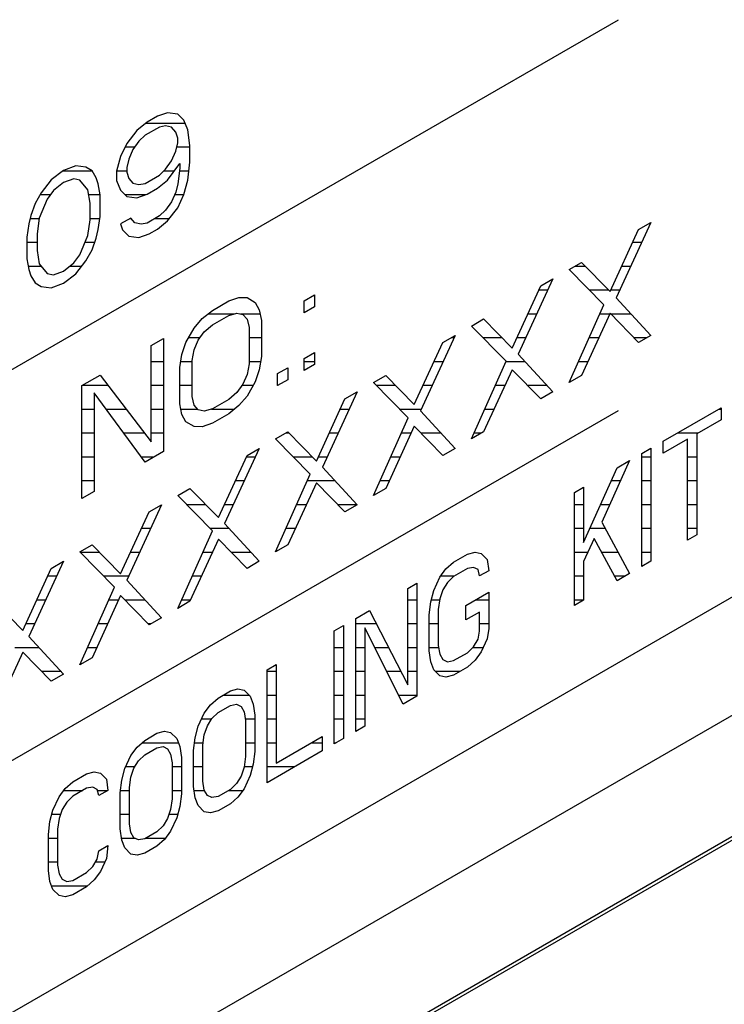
# Model space of a CAD drawing. Header units: millimetres. Extents: x 0 to 5600, y -1552 to 3960.
# Tile 180 of 199: x 4827 to 4843, y 2656 to 2679. Entities that reach past the tile are written whole.
import ezdxf

# ---------------------------------------------------------------- set-up
doc = ezdxf.new("R2010")
doc.units = ezdxf.units.MM
doc.header["$LTSCALE"] = 308
doc.layers.get('0').update_dxf_attribs({"linetype": 'CONTINUOUS'})

msp = doc.modelspace()

# ---------------------------------------------------------------- linework, layer by layer
at = {"color": 7, "linetype": 'Continuous'}
for p, q in [((4814.538, 2663.811), (4840.97, 2679.071)), ((4811.71, 2647.073), (4866.648, 2678.791)), ((4830.146, 2676.803), (4829.907, 2676.664)), ((4830.386, 2676.884), (4830.146, 2676.803)), ((4830.625, 2676.853), (4830.386, 2676.884)), ((4830.769, 2676.71), (4830.625, 2676.853)), ((4829.907, 2676.664), (4829.667, 2676.47)), ((4830.194, 2676.548), (4829.859, 2676.355)), ((4830.338, 2676.574), (4830.194, 2676.548)), ((4830.481, 2676.544), (4830.338, 2676.574)), ((4830.577, 2676.43), (4830.481, 2676.544)), ((4830.864, 2676.483), (4830.769, 2676.71)), ((4582.511, 2511.969), (4867.12, 2676.287)), ((4829.667, 2676.47), (4829.428, 2676.162)), ((4829.859, 2676.355), (4829.715, 2676.215)), ((4830.625, 2676.289), (4830.577, 2676.43)), ((4830.625, 2676.176), (4830.625, 2676.289)), ((4830.912, 2676.116), (4830.864, 2676.483)), ((4829.428, 2676.162), (4829.284, 2675.853)), ((4829.715, 2676.215), (4829.572, 2676.019)), ((4830.577, 2675.979), (4830.625, 2676.176)), ((4830.912, 2675.721), (4830.912, 2676.116)), ((4829.284, 2675.853), (4829.189, 2675.516)), ((4829.572, 2676.019), (4829.476, 2675.795)), ((4830.481, 2675.754), (4830.577, 2675.979)), ((4828.231, 2675.641), (4827.944, 2675.531)), ((4828.471, 2675.609), (4828.231, 2675.641)), ((4828.614, 2675.523), (4828.471, 2675.609)), ((4829.476, 2675.795), (4829.428, 2675.598)), ((4829.428, 2675.598), (4829.428, 2675.485)), ((4830.338, 2675.558), (4830.481, 2675.754)), ((4830.386, 2675.304), (4830.673, 2675.695)), ((4830.673, 2675.582), (4830.625, 2675.216)), ((4830.673, 2675.695), (4830.673, 2675.582)), ((4830.864, 2675.298), (4830.912, 2675.721)), ((4827.944, 2675.531), (4827.657, 2675.309)), ((4828.71, 2675.352), (4828.614, 2675.523)), ((4828.758, 2675.211), (4828.71, 2675.352)), ((4829.189, 2675.516), (4829.189, 2675.29)), ((4829.428, 2675.485), (4829.476, 2675.343)), ((4829.476, 2675.343), (4829.572, 2675.229)), ((4829.859, 2675.225), (4830.194, 2675.419)), ((4830.194, 2675.419), (4830.338, 2675.558)), ((4827.657, 2675.309), (4827.417, 2675.001)), ((4827.944, 2675.249), (4827.705, 2675.054)), ((4828.183, 2675.331), (4827.944, 2675.249)), ((4828.327, 2675.301), (4828.183, 2675.331)), ((4828.518, 2675.072), (4828.327, 2675.301)), ((4828.806, 2674.956), (4828.758, 2675.211)), ((4829.189, 2675.29), (4829.284, 2675.063)), ((4829.572, 2675.229), (4829.715, 2675.199)), ((4829.715, 2675.199), (4829.859, 2675.225)), ((4830.146, 2675.109), (4830.386, 2675.304)), ((4830.625, 2675.216), (4830.577, 2675.019)), ((4830.769, 2674.96), (4830.864, 2675.298)), ((4827.417, 2675.001), (4827.274, 2674.749)), ((4827.705, 2675.054), (4827.561, 2674.858)), ((4828.566, 2674.761), (4828.518, 2675.072)), ((4828.806, 2674.448), (4828.806, 2674.956)), ((4829.284, 2675.063), (4829.428, 2674.92)), ((4829.428, 2674.92), (4829.667, 2674.889)), ((4829.667, 2674.889), (4829.907, 2674.971)), ((4829.907, 2674.971), (4830.146, 2675.109)), ((4830.577, 2675.019), (4830.481, 2674.794)), ((4830.625, 2674.651), (4830.769, 2674.96)), ((4827.274, 2674.749), (4827.178, 2674.468)), ((4827.561, 2674.858), (4827.369, 2674.409)), ((4828.566, 2674.366), (4828.566, 2674.761)), ((4830.481, 2674.794), (4830.338, 2674.598)), ((4830.386, 2674.344), (4830.625, 2674.651)), ((4827.178, 2674.468), (4827.13, 2674.271)), ((4828.758, 2674.138), (4828.806, 2674.448)), ((4830.194, 2674.459), (4829.907, 2674.293)), ((4830.338, 2674.598), (4830.194, 2674.459)), ((4827.13, 2674.271), (4827.082, 2673.961)), ((4827.369, 2674.409), (4827.322, 2674.043)), ((4828.518, 2674), (4828.566, 2674.366)), ((4829.524, 2674.411), (4829.284, 2674.273)), ((4829.284, 2674.273), (4829.332, 2674.131)), ((4829.62, 2674.297), (4829.524, 2674.411)), ((4829.763, 2674.267), (4829.62, 2674.297)), ((4829.907, 2674.293), (4829.763, 2674.267)), ((4830.146, 2674.149), (4830.386, 2674.344)), ((4841.732, 2674.306), (4840.919, 2672.538)), ((4841.445, 2674.14), (4841.732, 2674.306)), ((4827.082, 2673.961), (4827.082, 2673.453)), ((4827.322, 2674.043), (4827.322, 2673.647)), ((4828.327, 2673.55), (4828.518, 2674)), ((4828.71, 2673.941), (4828.758, 2674.138)), ((4829.332, 2674.131), (4829.476, 2673.988)), ((4829.476, 2673.988), (4829.715, 2673.957)), ((4829.715, 2673.957), (4829.955, 2674.038)), ((4829.955, 2674.038), (4830.146, 2674.149)), ((4840.775, 2672.681), (4841.445, 2674.14)), ((4828.614, 2673.66), (4828.71, 2673.941)), ((4867.606, 2673.71), (4811.639, 2641.398)), ((4867.619, 2673.636), (4811.71, 2641.357)), ((4827.322, 2673.647), (4827.369, 2673.336)), ((4828.183, 2673.355), (4828.327, 2673.55)), ((4828.471, 2673.407), (4828.614, 2673.66)), ((4827.082, 2673.453), (4827.13, 2673.198)), ((4827.369, 2673.336), (4827.561, 2673.108)), ((4827.944, 2673.16), (4828.183, 2673.355)), ((4828.231, 2673.1), (4828.471, 2673.407)), ((4839.817, 2673.201), (4840.105, 2673.366)), ((4840.105, 2673.366), (4840.775, 2672.681)), ((4827.13, 2673.198), (4827.178, 2673.056)), ((4827.178, 2673.056), (4827.274, 2672.886)), ((4827.561, 2673.108), (4827.705, 2673.078)), ((4827.705, 2673.078), (4827.944, 2673.16)), ((4827.944, 2672.878), (4828.231, 2673.1)), ((4840.631, 2672.372), (4839.817, 2673.201)), ((4827.274, 2672.886), (4827.417, 2672.799)), ((4827.417, 2672.799), (4827.657, 2672.768)), ((4827.657, 2672.768), (4827.944, 2672.878)), ((4838.477, 2671.354), (4839.147, 2672.814)), ((4839.434, 2672.979), (4838.62, 2671.211)), ((4839.147, 2672.814), (4839.434, 2672.979)), ((4833.593, 2672.469), (4833.833, 2672.608)), ((4833.833, 2672.608), (4833.833, 2672.325)), ((4831.439, 2672.242), (4831.822, 2672.463)), ((4831.822, 2672.463), (4832.061, 2672.545)), ((4832.061, 2672.545), (4832.253, 2672.542)), ((4832.253, 2672.542), (4832.444, 2672.427)), ((4832.444, 2672.427), (4832.54, 2672.256)), ((4833.593, 2672.187), (4833.593, 2672.469)), ((4839.817, 2670.547), (4840.631, 2672.372)), ((4840.919, 2672.538), (4841.732, 2671.653)), ((4831.2, 2672.047), (4831.439, 2672.242)), ((4831.439, 2671.903), (4831.822, 2672.124)), ((4831.822, 2672.124), (4832.013, 2672.178)), ((4832.013, 2672.178), (4832.157, 2672.148)), ((4832.157, 2672.148), (4832.253, 2672.034)), ((4832.54, 2672.256), (4832.588, 2672.002)), ((4833.833, 2672.325), (4833.593, 2672.187)), ((4840.775, 2672.173), (4840.105, 2670.713)), ((4841.445, 2671.487), (4840.775, 2672.173)), ((4831.008, 2671.824), (4831.2, 2672.047)), ((4831.247, 2671.736), (4831.439, 2671.903)), ((4832.253, 2672.034), (4832.301, 2671.836)), ((4832.588, 2672.002), (4832.588, 2671.155)), ((4837.519, 2671.874), (4837.807, 2672.04)), ((4838.333, 2671.045), (4837.519, 2671.874)), ((4837.807, 2672.04), (4838.477, 2671.354)), ((4830.817, 2671.487), (4831.008, 2671.824)), ((4831.104, 2671.54), (4831.247, 2671.736)), ((4832.301, 2671.836), (4832.301, 2670.989)), ((4837.136, 2671.653), (4836.322, 2669.884)), ((4836.849, 2671.487), (4837.136, 2671.653)), ((4841.732, 2671.653), (4841.445, 2671.487)), ((4830.003, 2671.412), (4830.29, 2671.578)), ((4830.003, 2669.154), (4830.003, 2671.412)), ((4830.29, 2671.578), (4830.29, 2668.925)), ((4830.721, 2671.206), (4830.817, 2671.487)), ((4831.008, 2671.315), (4831.104, 2671.54)), ((4836.179, 2670.027), (4836.849, 2671.487)), ((4830.673, 2670.896), (4830.721, 2671.206)), ((4830.96, 2671.062), (4831.008, 2671.315)), ((4833.593, 2671.114), (4833.833, 2671.252)), ((4833.833, 2671.252), (4833.833, 2670.97)), ((4838.62, 2671.211), (4839.434, 2670.326)), ((4830.96, 2670.215), (4830.96, 2671.062)), ((4832.301, 2670.989), (4832.253, 2670.736)), ((4832.588, 2671.155), (4832.54, 2670.845)), ((4833.593, 2670.832), (4833.593, 2671.114)), ((4833.833, 2670.97), (4833.593, 2670.832)), ((4837.519, 2669.22), (4838.333, 2671.045)), ((4828.375, 2670.473), (4828.806, 2670.721)), ((4828.806, 2670.721), (4830.003, 2669.154)), ((4830.673, 2670.049), (4830.673, 2670.896)), ((4832.253, 2670.736), (4832.157, 2670.511)), ((4832.54, 2670.845), (4832.444, 2670.564)), ((4832.971, 2670.755), (4833.21, 2670.893)), ((4832.971, 2670.473), (4832.971, 2670.755)), ((4833.21, 2670.893), (4833.21, 2670.611)), ((4838.477, 2670.846), (4837.807, 2669.386)), ((4839.147, 2670.16), (4838.477, 2670.846)), ((4832.157, 2670.511), (4832.013, 2670.315)), ((4832.444, 2670.564), (4832.253, 2670.227)), ((4833.21, 2670.611), (4832.971, 2670.473)), ((4835.221, 2670.547), (4835.508, 2670.713)), ((4836.035, 2669.718), (4835.221, 2670.547)), ((4835.508, 2670.713), (4836.179, 2670.027)), ((4840.105, 2670.713), (4839.817, 2670.547)), ((4828.375, 2667.819), (4828.375, 2670.473)), ((4829.859, 2668.676), (4828.662, 2670.3)), ((4828.662, 2670.3), (4828.662, 2667.985)), ((4832.013, 2670.315), (4831.822, 2670.148)), ((4834.838, 2670.326), (4834.024, 2668.557)), ((4834.551, 2670.16), (4834.838, 2670.326)), ((4839.434, 2670.326), (4839.147, 2670.16)), ((4830.721, 2669.795), (4830.673, 2670.049)), ((4831.008, 2670.017), (4830.96, 2670.215)), ((4831.822, 2670.148), (4831.439, 2669.927)), ((4832.253, 2670.227), (4832.061, 2670.004)), ((4833.881, 2668.7), (4834.551, 2670.16)), ((4814.538, 2654.625), (4840.97, 2669.886)), ((4830.817, 2669.624), (4830.721, 2669.795)), ((4831.104, 2669.903), (4831.008, 2670.017)), ((4831.247, 2669.873), (4831.104, 2669.903)), ((4831.439, 2669.927), (4831.247, 2669.873)), ((4831.822, 2669.809), (4831.439, 2669.588)), ((4832.061, 2670.004), (4831.822, 2669.809)), ((4836.322, 2669.884), (4837.136, 2668.999)), ((4842.022, 2669.166), (4843.386, 2669.954)), ((4843.386, 2669.954), (4843.386, 2669.671)), ((4831.008, 2669.509), (4830.817, 2669.624)), ((4831.439, 2669.588), (4831.2, 2669.506)), ((4835.221, 2667.893), (4836.035, 2669.718)), ((4843.386, 2669.671), (4842.812, 2669.34)), ((4831.2, 2669.506), (4831.008, 2669.509)), ((4832.923, 2669.22), (4833.21, 2669.386)), ((4833.21, 2669.386), (4833.881, 2668.7)), ((4836.179, 2669.519), (4835.508, 2668.059)), ((4836.849, 2668.833), (4836.179, 2669.519)), ((4837.807, 2669.386), (4837.519, 2669.22)), ((4842.812, 2669.34), (4842.812, 2666.968)), ((4833.737, 2668.392), (4832.923, 2669.22)), ((4842.596, 2669.215), (4842.022, 2668.884)), ((4842.022, 2668.884), (4842.022, 2669.166)), ((4842.596, 2666.844), (4842.596, 2669.215)), ((4830.29, 2668.925), (4829.859, 2668.676)), ((4832.54, 2668.999), (4831.726, 2667.231)), ((4832.253, 2668.833), (4832.54, 2668.999)), ((4837.136, 2668.999), (4836.849, 2668.833)), ((4841.519, 2668.876), (4841.734, 2669)), ((4841.519, 2666.222), (4841.519, 2668.876)), ((4841.734, 2669), (4841.734, 2666.346)), ((4831.583, 2667.374), (4832.253, 2668.833)), ((4841.232, 2668.71), (4840.585, 2667.264)), ((4840.944, 2668.544), (4841.232, 2668.71)), ((4834.024, 2668.557), (4834.838, 2667.672)), ((4840.154, 2666.789), (4840.944, 2668.544)), ((4832.923, 2666.567), (4833.737, 2668.392)), ((4833.881, 2668.192), (4833.21, 2666.732)), ((4834.551, 2667.506), (4833.881, 2668.192)), ((4828.662, 2667.985), (4828.375, 2667.819)), ((4830.625, 2667.893), (4830.912, 2668.059)), ((4830.912, 2668.059), (4831.583, 2667.374)), ((4835.508, 2668.059), (4835.221, 2667.893)), ((4839.939, 2667.964), (4840.154, 2668.088)), ((4839.939, 2665.31), (4839.939, 2667.964)), ((4840.154, 2668.088), (4840.154, 2666.789)), ((4831.439, 2667.065), (4830.625, 2667.893)), ((4829.284, 2666.047), (4829.955, 2667.506)), ((4830.242, 2667.672), (4829.428, 2665.904)), ((4829.955, 2667.506), (4830.242, 2667.672)), ((4834.838, 2667.672), (4834.551, 2667.506)), ((4840.585, 2667.264), (4841.232, 2666.056)), ((4830.625, 2665.24), (4831.439, 2667.065)), ((4831.726, 2667.231), (4832.54, 2666.345)), ((4831.583, 2666.865), (4830.912, 2665.406)), ((4832.253, 2666.18), (4831.583, 2666.865)), ((4840.406, 2666.878), (4840.154, 2666.338)), ((4840.944, 2665.89), (4840.406, 2666.878)), ((4842.812, 2666.968), (4842.596, 2666.844)), ((4828.327, 2666.567), (4828.614, 2666.732)), ((4829.141, 2665.738), (4828.327, 2666.567)), ((4828.614, 2666.732), (4829.284, 2666.047)), ((4833.21, 2666.732), (4832.923, 2666.567)), ((4837.425, 2666.512), (4837.605, 2666.56)), ((4837.605, 2666.56), (4837.749, 2666.53)), ((4827.944, 2666.346), (4827.13, 2664.577)), ((4827.657, 2666.18), (4827.944, 2666.346)), ((4832.54, 2666.345), (4832.253, 2666.18)), ((4836.923, 2666.166), (4837.102, 2666.326)), ((4837.102, 2666.326), (4837.425, 2666.512)), ((4837.749, 2666.53), (4837.892, 2666.387)), ((4837.892, 2666.387), (4837.928, 2666.125)), ((4840.154, 2666.338), (4840.154, 2665.434)), ((4841.734, 2666.346), (4841.519, 2666.222)), ((4826.986, 2664.72), (4827.657, 2666.18)), ((4836.779, 2665.97), (4836.923, 2666.166)), ((4837.425, 2666.174), (4837.102, 2665.987)), ((4837.569, 2666.2), (4837.425, 2666.174)), ((4837.677, 2666.149), (4837.569, 2666.2)), ((4837.713, 2666.001), (4837.677, 2666.149)), ((4837.928, 2666.125), (4837.713, 2666.001)), ((4829.428, 2665.904), (4830.242, 2665.019)), ((4836.635, 2665.661), (4836.779, 2665.97)), ((4837.102, 2665.987), (4836.959, 2665.848)), ((4841.232, 2666.056), (4840.944, 2665.89)), ((4828.327, 2663.913), (4829.141, 2665.738)), ((4836.025, 2665.704), (4836.24, 2665.828)), ((4836.025, 2663.445), (4836.025, 2665.704)), ((4836.24, 2665.828), (4836.24, 2663.175)), ((4836.564, 2665.394), (4836.635, 2665.661)), ((4836.851, 2665.672), (4836.779, 2665.462)), ((4836.959, 2665.848), (4836.851, 2665.672)), ((4826.316, 2665.406), (4826.986, 2664.72)), ((4829.284, 2665.539), (4828.614, 2664.079)), ((4829.955, 2664.853), (4829.284, 2665.539)), ((4830.912, 2665.406), (4830.625, 2665.24)), ((4836.779, 2665.462), (4836.743, 2665.215)), ((4837.389, 2665.306), (4837.928, 2665.617)), ((4837.928, 2665.617), (4837.928, 2664.77)), ((4840.154, 2665.434), (4839.939, 2665.31)), ((4834.804, 2664.999), (4835.127, 2665.186)), ((4835.127, 2665.186), (4836.025, 2663.445)), ((4836.528, 2665.091), (4836.564, 2665.394)), ((4836.743, 2665.215), (4836.743, 2664.368)), ((4837.389, 2664.967), (4837.389, 2665.306)), ((4830.242, 2665.019), (4829.955, 2664.853)), ((4834.804, 2662.345), (4834.804, 2664.999)), ((4836.528, 2664.244), (4836.528, 2665.091)), ((4837.713, 2665.154), (4837.389, 2664.967)), ((4837.713, 2664.702), (4837.713, 2665.154)), ((4834.301, 2664.709), (4834.517, 2664.833)), ((4834.301, 2662.055), (4834.301, 2664.709)), ((4834.517, 2664.833), (4834.517, 2662.179)), ((4835.917, 2662.988), (4835.02, 2664.785)), ((4835.02, 2664.785), (4835.02, 2662.47)), ((4837.677, 2664.512), (4837.713, 2664.702)), ((4837.928, 2664.77), (4837.892, 2664.523)), ((4827.13, 2664.577), (4827.944, 2663.692)), ((4837.569, 2664.337), (4837.677, 2664.512)), ((4837.892, 2664.523), (4837.749, 2664.215)), ((4836.564, 2663.982), (4836.528, 2664.244)), ((4836.743, 2664.368), (4836.779, 2664.163)), ((4837.425, 2664.197), (4837.569, 2664.337)), ((4826.986, 2664.212), (4826.316, 2662.752)), ((4827.657, 2663.526), (4826.986, 2664.212)), ((4828.614, 2664.079), (4828.327, 2663.913)), ((4836.779, 2664.163), (4836.851, 2664.035)), ((4836.851, 2664.035), (4836.959, 2663.984)), ((4836.959, 2663.984), (4837.102, 2664.011)), ((4837.102, 2664.011), (4837.425, 2664.197)), ((4837.605, 2664.019), (4837.425, 2663.859)), ((4837.749, 2664.215), (4837.605, 2664.019)), ((4832.721, 2663.797), (4832.937, 2663.921)), ((4832.721, 2661.143), (4832.721, 2663.797)), ((4832.937, 2663.921), (4832.937, 2661.606)), ((4836.635, 2663.798), (4836.564, 2663.982)), ((4836.779, 2663.655), (4836.635, 2663.798)), ((4837.425, 2663.859), (4837.102, 2663.672)), ((4827.944, 2663.692), (4827.657, 2663.526)), ((4836.923, 2663.625), (4836.779, 2663.655)), ((4837.102, 2663.672), (4836.923, 2663.625)), ((4831.86, 2663.299), (4832.039, 2663.346)), ((4832.039, 2663.346), (4832.183, 2663.316)), ((4832.183, 2663.316), (4832.326, 2663.173)), ((4831.393, 2662.973), (4831.572, 2663.133)), ((4831.572, 2663.133), (4831.86, 2663.299)), ((4832.326, 2663.173), (4832.398, 2662.989)), ((4836.24, 2663.175), (4835.917, 2662.988)), ((4831.249, 2662.777), (4831.393, 2662.973)), ((4831.572, 2662.794), (4831.86, 2662.96)), ((4831.86, 2662.96), (4832.003, 2662.987)), ((4832.003, 2662.987), (4832.111, 2662.936)), ((4832.111, 2662.936), (4832.183, 2662.808)), ((4832.398, 2662.989), (4832.434, 2662.727)), ((4831.106, 2662.468), (4831.249, 2662.777)), ((4831.321, 2662.48), (4831.429, 2662.655)), ((4831.429, 2662.655), (4831.572, 2662.794)), ((4832.183, 2662.808), (4832.219, 2662.603)), ((4832.434, 2662.727), (4832.434, 2661.88)), ((4831.034, 2662.201), (4831.106, 2662.468)), ((4831.249, 2662.269), (4831.321, 2662.48)), ((4832.219, 2662.603), (4832.219, 2661.756)), ((4835.02, 2662.47), (4834.804, 2662.345)), ((4829.849, 2662.138), (4830.136, 2662.304)), ((4830.136, 2662.304), (4830.316, 2662.351)), ((4830.316, 2662.351), (4830.459, 2662.321)), ((4830.459, 2662.321), (4830.603, 2662.178)), ((4830.603, 2662.178), (4830.675, 2661.994)), ((4830.998, 2661.898), (4831.034, 2662.201)), ((4831.213, 2662.022), (4831.249, 2662.269)), ((4832.937, 2661.606), (4834.014, 2662.228)), ((4834.014, 2662.228), (4834.014, 2661.889)), ((4834.517, 2662.179), (4834.301, 2662.055)), ((4829.526, 2661.782), (4829.669, 2661.978)), ((4829.669, 2661.978), (4829.849, 2662.138)), ((4829.849, 2661.799), (4830.136, 2661.965)), ((4830.136, 2661.965), (4830.28, 2661.992)), ((4830.28, 2661.992), (4830.387, 2661.941)), ((4830.387, 2661.941), (4830.459, 2661.813)), ((4830.675, 2661.994), (4830.711, 2661.732)), ((4831.213, 2661.176), (4831.213, 2662.022)), ((4829.382, 2661.473), (4829.526, 2661.782)), ((4829.705, 2661.66), (4829.849, 2661.799)), ((4830.459, 2661.813), (4830.495, 2661.608)), ((4830.711, 2661.732), (4830.711, 2660.885)), ((4830.998, 2661.051), (4830.998, 2661.898)), ((4832.219, 2661.756), (4832.183, 2661.509)), ((4832.434, 2661.88), (4832.398, 2661.577)), ((4834.014, 2661.889), (4832.721, 2661.143)), ((4829.31, 2661.206), (4829.382, 2661.473)), ((4829.526, 2661.274), (4829.598, 2661.485)), ((4829.598, 2661.485), (4829.705, 2661.66)), ((4830.495, 2661.608), (4830.495, 2660.761)), ((4832.183, 2661.509), (4832.111, 2661.299)), ((4832.398, 2661.577), (4832.326, 2661.31)), ((4828.161, 2661.164), (4828.484, 2661.35)), ((4828.484, 2661.35), (4828.664, 2661.397)), ((4828.664, 2661.397), (4828.808, 2661.367)), ((4828.808, 2661.367), (4828.951, 2661.225)), ((4829.49, 2661.027), (4829.526, 2661.274)), ((4832.111, 2661.299), (4832.003, 2661.124)), ((4832.326, 2661.31), (4832.183, 2661.001)), ((4827.838, 2660.808), (4827.982, 2661.004)), ((4827.982, 2661.004), (4828.161, 2661.164)), ((4828.484, 2661.012), (4828.161, 2660.825)), ((4828.628, 2661.038), (4828.484, 2661.012)), ((4828.736, 2660.987), (4828.628, 2661.038)), ((4828.951, 2661.225), (4828.987, 2660.963)), ((4829.274, 2660.903), (4829.31, 2661.206)), ((4829.49, 2660.18), (4829.49, 2661.027)), ((4831.034, 2660.79), (4830.998, 2661.051)), ((4831.249, 2660.97), (4831.213, 2661.176)), ((4832.003, 2661.124), (4831.86, 2660.984)), ((4832.183, 2661.001), (4832.039, 2660.805)), ((4827.694, 2660.499), (4827.838, 2660.808)), ((4828.161, 2660.825), (4828.018, 2660.686)), ((4828.772, 2660.839), (4828.736, 2660.987)), ((4828.987, 2660.963), (4828.772, 2660.839)), ((4829.274, 2660.056), (4829.274, 2660.903)), ((4830.711, 2660.885), (4830.675, 2660.582)), ((4831.106, 2660.605), (4831.034, 2660.79)), ((4831.321, 2660.843), (4831.249, 2660.97)), ((4831.429, 2660.792), (4831.321, 2660.843)), ((4831.572, 2660.818), (4831.429, 2660.792)), ((4831.86, 2660.984), (4831.572, 2660.818)), ((4832.039, 2660.805), (4831.86, 2660.645)), ((4828.018, 2660.686), (4827.91, 2660.51)), ((4830.495, 2660.761), (4830.459, 2660.514)), ((4830.675, 2660.582), (4830.603, 2660.315)), ((4831.249, 2660.462), (4831.106, 2660.605)), ((4831.86, 2660.645), (4831.572, 2660.48)), ((4827.623, 2660.232), (4827.694, 2660.499)), ((4827.91, 2660.51), (4827.838, 2660.3)), ((4830.459, 2660.514), (4830.387, 2660.304)), ((4830.603, 2660.315), (4830.459, 2660.006)), ((4831.393, 2660.432), (4831.249, 2660.462)), ((4831.572, 2660.48), (4831.393, 2660.432)), ((4827.587, 2659.929), (4827.623, 2660.232)), ((4827.838, 2660.3), (4827.802, 2660.053)), ((4829.526, 2659.975), (4829.49, 2660.18)), ((4830.28, 2660.128), (4830.136, 2659.989)), ((4830.387, 2660.304), (4830.28, 2660.128)), ((4827.587, 2659.082), (4827.587, 2659.929)), ((4827.802, 2660.053), (4827.802, 2659.206)), ((4829.31, 2659.795), (4829.274, 2660.056)), ((4829.598, 2659.847), (4829.526, 2659.975)), ((4829.705, 2659.797), (4829.598, 2659.847)), ((4830.136, 2659.989), (4829.849, 2659.823)), ((4830.459, 2660.006), (4830.316, 2659.81)), ((4828.772, 2659.54), (4828.987, 2659.664)), ((4828.987, 2659.664), (4828.951, 2659.361)), ((4829.382, 2659.61), (4829.31, 2659.795)), ((4829.849, 2659.823), (4829.705, 2659.797)), ((4830.136, 2659.65), (4829.849, 2659.484)), ((4830.316, 2659.81), (4830.136, 2659.65)), ((4828.736, 2659.35), (4828.772, 2659.54)), ((4829.526, 2659.467), (4829.382, 2659.61)), ((4829.669, 2659.437), (4829.526, 2659.467)), ((4829.849, 2659.484), (4829.669, 2659.437)), ((4827.802, 2659.206), (4827.838, 2659.001)), ((4828.484, 2659.035), (4828.628, 2659.175)), ((4828.628, 2659.175), (4828.736, 2659.35)), ((4828.951, 2659.361), (4828.808, 2659.053)), ((4827.623, 2658.82), (4827.587, 2659.082)), ((4827.838, 2659.001), (4827.91, 2658.873)), ((4828.161, 2658.849), (4828.484, 2659.035)), ((4828.808, 2659.053), (4828.664, 2658.857)), ((4827.694, 2658.636), (4827.623, 2658.82)), ((4827.91, 2658.873), (4828.018, 2658.822)), ((4828.018, 2658.822), (4828.161, 2658.849)), ((4828.484, 2658.697), (4828.161, 2658.51)), ((4828.664, 2658.857), (4828.484, 2658.697)), ((4827.838, 2658.493), (4827.694, 2658.636)), ((4827.982, 2658.463), (4827.838, 2658.493)), ((4828.161, 2658.51), (4827.982, 2658.463))]:
    msp.add_line(p, q, dxfattribs=at)
at = {"color": 2, "linetype": 'Continuous'}
for p, q in [((4829.877, 2676.64), (4830.798, 2676.64)), ((4829.39, 2676.08), (4829.616, 2676.08)), ((4830.602, 2676.08), (4830.912, 2676.08)), ((4827.929, 2675.52), (4828.616, 2675.52)), ((4829.19, 2675.52), (4829.428, 2675.52)), ((4830.298, 2675.52), (4830.544, 2675.52)), ((4830.665, 2675.52), (4830.89, 2675.52)), ((4827.394, 2674.96), (4827.635, 2674.96)), ((4828.536, 2674.96), (4828.805, 2674.96)), ((4829.388, 2674.96), (4829.875, 2674.96)), ((4830.552, 2674.96), (4830.769, 2674.96)), ((4827.161, 2674.4), (4827.368, 2674.4)), ((4828.566, 2674.4), (4828.798, 2674.4)), ((4829.505, 2674.4), (4829.533, 2674.4)), ((4830.092, 2674.4), (4830.429, 2674.4)), ((4827.082, 2673.84), (4827.322, 2673.84)), ((4828.45, 2673.84), (4828.676, 2673.84)), ((4841.307, 2673.84), (4841.518, 2673.84)), ((4827.115, 2673.28), (4827.417, 2673.28)), ((4828.091, 2673.28), (4828.371, 2673.28)), ((4839.954, 2673.28), (4840.189, 2673.28)), ((4841.05, 2673.28), (4841.26, 2673.28)), ((4839.104, 2672.72), (4839.315, 2672.72)), ((4840.29, 2672.72), (4840.737, 2672.72)), ((4840.793, 2672.72), (4841.002, 2672.72)), ((4831.338, 2672.16), (4831.948, 2672.16)), ((4832.102, 2672.16), (4832.558, 2672.16)), ((4838.847, 2672.16), (4839.057, 2672.16)), ((4840.537, 2672.16), (4840.769, 2672.16)), ((4840.787, 2672.16), (4841.266, 2672.16)), ((4830.881, 2671.6), (4831.148, 2671.6)), ((4832.301, 2671.6), (4832.588, 2671.6)), ((4837.045, 2671.6), (4837.112, 2671.6)), ((4837.788, 2671.6), (4838.237, 2671.6)), ((4838.59, 2671.6), (4838.799, 2671.6)), ((4840.287, 2671.6), (4840.512, 2671.6)), ((4841.335, 2671.6), (4841.641, 2671.6)), ((4830.003, 2671.04), (4830.29, 2671.04)), ((4830.695, 2671.04), (4830.96, 2671.04)), ((4832.301, 2671.04), (4832.57, 2671.04)), ((4833.593, 2671.04), (4833.833, 2671.04)), ((4836.644, 2671.04), (4836.854, 2671.04)), ((4838.331, 2671.04), (4838.778, 2671.04)), ((4840.037, 2671.04), (4840.255, 2671.04)), ((4828.387, 2670.48), (4828.99, 2670.48)), ((4830.003, 2670.48), (4830.29, 2670.48)), ((4830.673, 2670.48), (4830.96, 2670.48)), ((4832.134, 2670.48), (4832.397, 2670.48)), ((4832.971, 2670.48), (4832.983, 2670.48)), ((4835.287, 2670.48), (4835.736, 2670.48)), ((4836.387, 2670.48), (4836.596, 2670.48)), ((4838.081, 2670.48), (4838.309, 2670.48)), ((4838.835, 2670.48), (4839.293, 2670.48)), ((4828.375, 2669.92), (4828.662, 2669.92)), ((4828.942, 2669.92), (4829.418, 2669.92)), ((4830.003, 2669.92), (4830.29, 2669.92)), ((4830.697, 2669.92), (4831.09, 2669.92)), ((4831.414, 2669.92), (4831.958, 2669.92)), ((4834.441, 2669.92), (4834.651, 2669.92)), ((4835.837, 2669.92), (4836.339, 2669.92)), ((4837.831, 2669.92), (4838.052, 2669.92)), ((4843.327, 2669.92), (4843.386, 2669.92)), ((4828.375, 2669.36), (4828.662, 2669.36)), ((4829.355, 2669.36), (4829.846, 2669.36)), ((4830.003, 2669.36), (4830.29, 2669.36)), ((4833.165, 2669.36), (4833.236, 2669.36)), ((4834.183, 2669.36), (4834.394, 2669.36)), ((4835.875, 2669.36), (4836.106, 2669.36)), ((4836.334, 2669.36), (4836.805, 2669.36)), ((4837.582, 2669.36), (4837.761, 2669.36)), ((4842.357, 2669.36), (4842.846, 2669.36)), ((4828.375, 2668.8), (4828.662, 2668.8)), ((4829.768, 2668.8), (4830.074, 2668.8)), ((4832.237, 2668.8), (4832.448, 2668.8)), ((4833.336, 2668.8), (4833.783, 2668.8)), ((4833.926, 2668.8), (4834.136, 2668.8)), ((4835.625, 2668.8), (4835.848, 2668.8)), ((4841.519, 2668.8), (4841.734, 2668.8)), ((4842.596, 2668.8), (4842.812, 2668.8)), ((4828.375, 2668.24), (4828.662, 2668.24)), ((4831.98, 2668.24), (4832.191, 2668.24)), ((4833.669, 2668.24), (4834.316, 2668.24)), ((4835.376, 2668.24), (4835.591, 2668.24)), ((4840.807, 2668.24), (4841.021, 2668.24)), ((4841.519, 2668.24), (4841.734, 2668.24)), ((4842.596, 2668.24), (4842.812, 2668.24)), ((4830.835, 2667.68), (4831.283, 2667.68)), ((4831.723, 2667.68), (4831.933, 2667.68)), ((4833.42, 2667.68), (4833.645, 2667.68)), ((4834.381, 2667.68), (4834.831, 2667.68)), ((4839.939, 2667.68), (4840.154, 2667.68)), ((4840.555, 2667.68), (4840.771, 2667.68)), ((4841.519, 2667.68), (4841.734, 2667.68)), ((4842.596, 2667.68), (4842.812, 2667.68)), ((4829.777, 2667.12), (4829.988, 2667.12)), ((4831.385, 2667.12), (4831.828, 2667.12)), ((4833.17, 2667.12), (4833.388, 2667.12)), ((4839.939, 2667.12), (4840.154, 2667.12)), ((4840.303, 2667.12), (4840.662, 2667.12)), ((4841.519, 2667.12), (4841.734, 2667.12)), ((4842.596, 2667.12), (4842.812, 2667.12)), ((4828.334, 2666.56), (4828.783, 2666.56)), ((4829.52, 2666.56), (4829.73, 2666.56)), ((4831.214, 2666.56), (4831.442, 2666.56)), ((4831.881, 2666.56), (4832.343, 2666.56)), ((4839.939, 2666.56), (4840.258, 2666.56)), ((4840.579, 2666.56), (4840.962, 2666.56)), ((4841.519, 2666.56), (4841.734, 2666.56)), ((4827.574, 2666), (4827.785, 2666)), ((4828.884, 2666), (4829.472, 2666)), ((4830.964, 2666), (4831.185, 2666)), ((4836.801, 2666), (4837.124, 2666)), ((4839.939, 2666), (4840.154, 2666)), ((4840.885, 2666), (4841.134, 2666)), ((4827.317, 2665.44), (4827.527, 2665.44)), ((4829.008, 2665.44), (4829.239, 2665.44)), ((4829.381, 2665.44), (4829.855, 2665.44)), ((4830.714, 2665.44), (4830.928, 2665.44)), ((4836.025, 2665.44), (4836.24, 2665.44)), ((4836.576, 2665.44), (4836.776, 2665.44)), ((4837.621, 2665.44), (4837.928, 2665.44)), ((4839.939, 2665.44), (4840.154, 2665.44)), ((4827.06, 2664.88), (4827.269, 2664.88)), ((4828.758, 2664.88), (4828.982, 2664.88)), ((4829.928, 2664.88), (4830.001, 2664.88)), ((4834.804, 2664.88), (4835.285, 2664.88)), ((4836.025, 2664.88), (4836.24, 2664.88)), ((4836.528, 2664.88), (4836.743, 2664.88)), ((4837.713, 2664.88), (4837.928, 2664.88)), ((4826.802, 2664.32), (4827.367, 2664.32)), ((4828.508, 2664.32), (4828.725, 2664.32)), ((4834.301, 2664.32), (4834.517, 2664.32)), ((4834.804, 2664.32), (4835.02, 2664.32)), ((4835.252, 2664.32), (4835.574, 2664.32)), ((4836.025, 2664.32), (4836.24, 2664.32)), ((4836.528, 2664.32), (4836.752, 2664.32)), ((4837.551, 2664.32), (4837.797, 2664.32)), ((4827.428, 2663.76), (4827.881, 2663.76)), ((4832.721, 2663.76), (4832.937, 2663.76)), ((4834.301, 2663.76), (4834.517, 2663.76)), ((4834.804, 2663.76), (4835.02, 2663.76)), ((4835.532, 2663.76), (4835.863, 2663.76)), ((4836.025, 2663.76), (4836.24, 2663.76)), ((4836.674, 2663.76), (4837.254, 2663.76)), ((4831.688, 2663.2), (4832.3, 2663.2)), ((4832.721, 2663.2), (4832.937, 2663.2)), ((4834.301, 2663.2), (4834.517, 2663.2)), ((4834.804, 2663.2), (4835.02, 2663.2)), ((4835.811, 2663.2), (4836.24, 2663.2)), ((4831.185, 2662.64), (4831.419, 2662.64)), ((4832.212, 2662.64), (4832.434, 2662.64)), ((4832.721, 2662.64), (4832.937, 2662.64)), ((4834.301, 2662.64), (4834.517, 2662.64)), ((4834.804, 2662.64), (4835.02, 2662.64)), ((4829.784, 2662.08), (4830.641, 2662.08)), ((4831.019, 2662.08), (4831.222, 2662.08)), ((4832.219, 2662.08), (4832.434, 2662.08)), ((4832.721, 2662.08), (4832.937, 2662.08)), ((4833.757, 2662.08), (4834.014, 2662.08)), ((4834.301, 2662.08), (4834.344, 2662.08)), ((4829.404, 2661.52), (4829.619, 2661.52)), ((4830.495, 2661.52), (4830.711, 2661.52)), ((4830.998, 2661.52), (4831.213, 2661.52)), ((4832.184, 2661.52), (4832.383, 2661.52)), ((4832.721, 2661.52), (4833.374, 2661.52)), ((4827.95, 2660.96), (4828.395, 2660.96)), ((4828.742, 2660.96), (4828.982, 2660.96)), ((4829.281, 2660.96), (4829.49, 2660.96)), ((4830.495, 2660.96), (4830.711, 2660.96)), ((4831.01, 2660.96), (4831.255, 2660.96)), ((4831.818, 2660.96), (4832.152, 2660.96)), ((4827.668, 2660.4), (4827.872, 2660.4)), ((4829.274, 2660.4), (4829.49, 2660.4)), ((4830.42, 2660.4), (4830.626, 2660.4)), ((4827.587, 2659.84), (4827.802, 2659.84)), ((4829.304, 2659.84), (4829.614, 2659.84)), ((4829.878, 2659.84), (4830.337, 2659.84)), ((4827.587, 2659.28), (4827.802, 2659.28)), ((4828.693, 2659.28), (4828.913, 2659.28)), ((4827.662, 2658.72), (4828.51, 2658.72))]:
    msp.add_line(p, q, dxfattribs=at)

doc.saveas('drawing.dxf')
